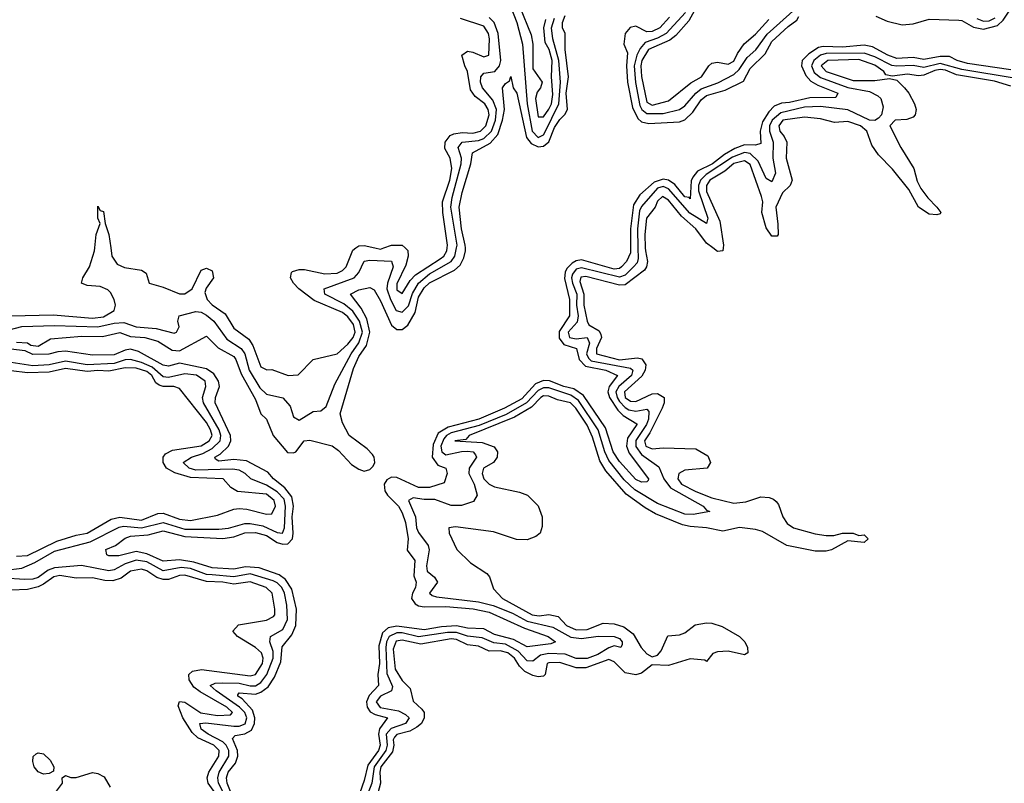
# Model space of a CAD drawing. Header units: inches. Extents: x 2710751 to 2829008, y 857003 to 965602.
# Tile 151 of 256: x 2752442 to 2756066, y 908030 to 910840. Entities that reach past the tile are written whole.
import ezdxf

# ---------------------------------------------------------------- set-up
doc = ezdxf.new("R2010")
doc.units = ezdxf.units.IN
doc.header["$MEASUREMENT"] = 0
doc.layers.add('C7950', color=7, linetype='Continuous')
doc.layers.add('C7951', color=7, linetype='Continuous')

msp = doc.modelspace()

# ---------------------------------------------------------------- linework, layer by layer
at = {"layer": 'C7950', "color": 2}
for points, elevation in [([(2752369.8, 909690.2), (2752450, 909711.1), (2752570, 909714.7), (2752730, 909709.4), (2752790, 909723), (2752825.6, 909725.6), (2752870, 909710.3), (2752944.1, 909704.1), (2753010, 909686), (2753019, 909690), (2753029.2, 909710), (2753024, 909730), (2753028.7, 909750), (2753090, 909766), (2753110, 909763.6), (2753130, 909752.9), (2753156.5, 909730), (2753204.7, 909664.7), (2753256.5, 909630), (2753270.2, 909610), (2753286.4, 909550), (2753325.6, 909485.6), (2753350, 909462), (2753410, 909448), (2753437.7, 909417.7), (2753450, 909378), (2753470, 909366), (2753522, 909398), (2753550, 909401), (2753570, 909416), (2753601.8, 909498.2), (2753661.5, 909610), (2753690, 909650.3), (2753703.2, 909690), (2753692.6, 909730), (2753667.9, 909767.9), (2753634.4, 909794.4), (2753564.7, 909830), (2753562.9, 909850), (2753673.3, 909890), (2753689.8, 909910), (2753710, 909951.6), (2753730, 909955.5), (2753810, 909952), (2753816.9, 909930), (2753795.8, 909870), (2753793.4, 909850), (2753806.7, 909810), (2753828, 909770), (2753850, 909764), (2753872.9, 909787.1), (2753887.1, 909832.9), (2753909.9, 909870.1), (2753950, 909904.4), (2754030.4, 909949.6), (2754043.4, 909970), (2754049.8, 910000)], 6), ([(2752410, 909750.5), (2752565.6, 909754.4), (2752710, 909742.2), (2752750, 909747.1), (2752789.6, 909770.4), (2752794, 909790), (2752789.6, 909810), (2752775.8, 909835.8), (2752766, 909846), (2752738.3, 909858.3), (2752690, 909862), (2752668.7, 909870), (2752674, 909890), (2752699, 909930), (2752717.2, 909990), (2752718.1, 910000)], 10), ([(2752430, 909652.7), (2752470, 909650.4), (2752482.8, 909642.8), (2752510, 909638), (2752554.8, 909665.2), (2752670, 909675.2), (2752746.1, 909673.9), (2752810, 909688.4), (2752850, 909674), (2752902, 909670), (2752950, 909656.9), (2753003.4, 909623.4), (2753030, 909621.6), (2753130, 909674.8), (2753172.5, 909632.5), (2753230, 909600.4), (2753237.4, 909590), (2753256.5, 909536.5), (2753310, 909442), (2753328.9, 909388.9), (2753350.7, 909370), (2753374.9, 909310), (2753427.5, 909247.5), (2753450, 909246), (2753458, 909250), (2753489, 909290), (2753510, 909293), (2753592, 909272), (2753614.9, 909254.9), (2753662.8, 909202.8), (2753690, 909186), (2753710, 909179), (2753730, 909184.2), (2753742.6, 909197.4), (2753748.5, 909210), (2753746.2, 909230), (2753740.3, 909240.3), (2753721.2, 909261.2), (2753654.7, 909310), (2753630, 909356), (2753621, 909390), (2753670, 909556.3), (2753690, 909601.1), (2753718.5, 909641.5), (2753731, 909690), (2753719.7, 909739.7), (2753698.9, 909778.9), (2753659.3, 909830), (2753690, 909846), (2753730, 909854), (2753746, 909846), (2753770, 909804.9), (2753810, 909715.5), (2753830, 909699.3), (2753850, 909699.3), (2753870, 909716.3), (2753897, 909763), (2753910, 909819.1), (2753930, 909853.4), (2753950, 909872), (2754041.7, 909918.3), (2754063.4, 909936.6), (2754076.8, 909963.2), (2754082.5, 909990), (2754082.3, 910000)], 2), ([(2752776.9, 910000), (2752780.7, 909970), (2752800.5, 909940.5), (2752827.7, 909927.7), (2752890, 909918.8), (2752906.8, 909906.8), (2752918, 909870), (2752970, 909855.5), (2753030, 909830.6), (2753050, 909830.7), (2753077.2, 909850), (2753110, 909918), (2753130, 909926), (2753150, 909916), (2753154.8, 909890), (2753127.9, 909852.1), (2753123.4, 909836.6), (2753132, 909810), (2753150, 909790.4), (2753197.7, 909757.7), (2753230, 909704.9), (2753284.8, 909664.8), (2753300.5, 909640.5), (2753330, 909562), (2753350.9, 909550.9), (2753370, 909553), (2753430, 909530.5), (2753466.6, 909533.4), (2753522, 909590), (2753610, 909610.4), (2753650, 909646.3), (2753669.8, 909670), (2753676.5, 909690), (2753670, 909718.9), (2753650, 909746), (2753630, 909762), (2753526.1, 909806.1), (2753469.2, 909850), (2753449.2, 909870), (2753439, 909890), (2753442, 909910), (2753446.3, 909913.7), (2753470, 909921), (2753490, 909920.7), (2753565.1, 909905.1), (2753610, 909907.7), (2753630, 909917.1), (2753642.9, 909930), (2753667.7, 909992.3), (2753678.5, 910000)], 10), ([(2754690, 910000), (2754690, 909982), (2754674.9, 909950), (2754656.9, 909930), (2754650, 909924.8), (2754630, 909922.6), (2754510, 909955.8), (2754490, 909953.1), (2754475.4, 909944.6), (2754455.6, 909924.4), (2754449.3, 909910.7), (2754447.4, 909887.4), (2754465.8, 909810), (2754465.2, 909750), (2754428, 909692), (2754427.7, 909667.7), (2754444.1, 909644.1), (2754491.8, 909630), (2754500.7, 909590), (2754524.9, 909564.9), (2754599.1, 909550), (2754642.4, 909530), (2754611.1, 909490), (2754606.7, 909470), (2754612.5, 909450), (2754643.1, 909403.1), (2754662.9, 909382.9), (2754713, 909353), (2754713.8, 909350), (2754679.5, 909300.5), (2754675.5, 909270), (2754684.9, 909244.9), (2754756.3, 909150), (2754755.5, 909144.5), (2754750, 909139), (2754730, 909138.4), (2754710, 909148.4), (2754650, 909214), (2754626.8, 909250), (2754597.9, 909337.9), (2754517.4, 909457.4), (2754481.5, 909481.5), (2754445.1, 909490), (2754391.4, 909511.4), (2754370, 909511.8), (2754340.4, 909499.6), (2754290, 909445.2), (2754226.4, 909410), (2754132.2, 909370), (2754019.5, 909340.5), (2753981.9, 909318.1), (2753963.2, 909276.8), (2753960.2, 909230), (2753980.4, 909200.4), (2754010.6, 909190), (2754015.8, 909170), (2754004.5, 909135.5), (2753950, 909118.3), (2753910, 909118), (2753830, 909155.1), (2753810, 909155.8), (2753793.6, 909146.4), (2753783.6, 909130), (2753786.1, 909106.1), (2753796, 909090), (2753835.8, 909050), (2753850, 909024.9), (2753861.5, 908990), (2753871.6, 908930), (2753867.7, 908887.7), (2753896, 908850), (2753892.7, 908792.7), (2753901.3, 908770), (2753898.7, 908750), (2753887.2, 908730), (2753883.6, 908710), (2753897, 908690), (2753910, 908682.2), (2753930, 908678.9), (2754010, 908680.9), (2754111.4, 908671.4), (2754170, 908658.9), (2754300.3, 908600.3), (2754386.8, 908570), (2754414, 908550), (2754396.9, 908543.1), (2754310, 908531.5), (2754259.4, 908559.4), (2754190, 908577.6), (2754150, 908598.7), (2754090, 908600.7), (2754050, 908609.2), (2753994.3, 908605.7), (2753930, 908594.4), (2753830, 908608), (2753798.4, 908601.6), (2753776.8, 908583.2), (2753764.2, 908535.8), (2753766, 908470), (2753760.2, 908430), (2753763.1, 908390), (2753727.7, 908352.3), (2753718, 908330), (2753720.2, 908310), (2753732.3, 908292.3), (2753750, 908282.4), (2753795.5, 908270), (2753766.3, 908230), (2753762.2, 908210), (2753769, 908170), (2753762.2, 908150), (2753723.8, 908096.2), (2753710, 908039.3), (2753685.4, 907970)], 2), ([(2754717.5, 910000), (2754718.6, 909961.4), (2754714.6, 909945.4), (2754701.3, 909930), (2754670, 909899.3), (2754650, 909892), (2754510, 909927.2), (2754490, 909921.4), (2754476.4, 909903.6), (2754473.3, 909890), (2754476.8, 909870), (2754493, 909830), (2754491.9, 909790), (2754498, 909750), (2754493.4, 909726.6), (2754460.2, 909690), (2754465.5, 909670), (2754490, 909665.9), (2754530.4, 909670), (2754539.3, 909650), (2754528.7, 909610), (2754534.9, 909594.9), (2754545.1, 909585.1), (2754690, 909557.3), (2754698.9, 909550), (2754694, 909530), (2754647.6, 909490), (2754636.3, 909470), (2754640.8, 909450), (2754650, 909435.2), (2754670, 909413.2), (2754684.4, 909404.4), (2754710, 909399), (2754750, 909406.4), (2754757.5, 909397.5), (2754756.1, 909370), (2754749.4, 909350), (2754709.1, 909290.9), (2754709.1, 909269.1), (2754730, 909239.7), (2754794.5, 909194.5), (2754812.2, 909150), (2754837.2, 909117.2), (2754957.3, 909050), (2754970, 909034.8), (2754982, 909030), (2754920.8, 909019.2), (2754890, 909020.3), (2754790, 909059.8), (2754706.4, 909110), (2754666.7, 909146.7), (2754610, 909218), (2754595, 909250), (2754570.6, 909330), (2754498.5, 909438.5), (2754470, 909458.4), (2754390, 909484.9), (2754370, 909485.5), (2754350, 909475.9), (2754306.8, 909430), (2754232.7, 909387.3), (2754132.9, 909347.1), (2754030, 909319), (2754013.4, 909310), (2754002.5, 909297.5), (2753991.8, 909270), (2753996, 909250), (2754010, 909238.5), (2754068.6, 909251.4), (2754090, 909251.8), (2754110.8, 909250), (2754119, 909239), (2754123, 909230), (2754096, 909190), (2754095.3, 909170), (2754114.9, 909130), (2754125.3, 909090), (2754112.7, 909067.3), (2754067.8, 909052.2), (2754030, 909052.3), (2753970, 909074.2), (2753930, 909074.2), (2753890, 909080.5), (2753873.4, 909070), (2753899, 909010), (2753902.8, 908970), (2753910, 908953), (2753945.1, 908905.1), (2753948.8, 908888.8), (2753939, 908830), (2753941.3, 908810), (2753968.9, 908788.9), (2753979.5, 908770), (2753950.6, 908730), (2753960.6, 908720.6), (2753975.6, 908715.6), (2754130, 908697.6), (2754184.2, 908684.2), (2754255.2, 908655.2), (2754310, 908626.8), (2754404.1, 908604.1), (2754470, 908567.7), (2754510, 908562.7), (2754571.2, 908571.2), (2754630, 908570.3), (2754650, 908562), (2754659.3, 908550), (2754659.3, 908540.7), (2754654, 908530), (2754630, 908535.1), (2754610, 908528.6), (2754570, 908504.2), (2754530, 908489.1), (2754490, 908488.4), (2754450, 908504.7), (2754390, 908507.1), (2754359.4, 908500.6), (2754330, 908478.5), (2754310, 908479.8), (2754276.2, 908516.2), (2754230, 908541.6), (2754187, 908547), (2754144.7, 908564.7), (2754090, 908570.6), (2754050, 908584.9), (2754015.9, 908584.1), (2753910, 908568.7), (2753850, 908583.2), (2753830, 908583.4), (2753802.2, 908570), (2753792, 908550), (2753789.5, 908530), (2753793.6, 908433.6), (2753814.1, 908385.9), (2753810.2, 908369.8), (2753770, 908349.7), (2753753.6, 908330), (2753769.1, 908309.1), (2753835.8, 908295.8), (2753862.4, 908282.4), (2753874.9, 908270), (2753861.3, 908250), (2753809.1, 908230.9), (2753790.9, 908210), (2753794, 908170), (2753790.1, 908150), (2753746.7, 908090), (2753737.5, 908030), (2753714.3, 907970)], 6), ([(2753749.5, 910000), (2753770, 909995.5), (2753781.9, 910000)], 10), ([(2754744.5, 910000), (2754744.8, 909990), (2754752.4, 909950), (2754749.3, 909930.7), (2754741.3, 909918.7), (2754670, 909863.8), (2754650, 909863.1), (2754525.6, 909894.4), (2754507.6, 909892.4), (2754503.9, 909876.1), (2754518.2, 909830), (2754518.9, 909790), (2754530.3, 909730), (2754536.5, 909716.5), (2754574.8, 909694.8), (2754581, 909681), (2754583.2, 909670), (2754565.4, 909630), (2754564.9, 909610), (2754650, 909588.8), (2754716.2, 909596.2), (2754732, 909592), (2754746.7, 909570), (2754743.9, 909550), (2754731.7, 909528.3), (2754667.6, 909470), (2754670.4, 909450), (2754690, 909435.6), (2754710, 909434.3), (2754770, 909463.6), (2754790, 909464.4), (2754813.4, 909450), (2754814.3, 909430), (2754806.2, 909410), (2754760.9, 909319.1), (2754741.8, 909290), (2754746.3, 909270), (2754770, 909261.1), (2754810, 909264.4), (2754930, 909261), (2754974.4, 909234.4), (2754984.7, 909210), (2754972, 909190), (2754890, 909182), (2754867.7, 909170), (2754864.4, 909150), (2754878.4, 909130), (2754930, 909103.5), (2754990, 909080.7), (2755070, 909060.3), (2755114.3, 909065.7), (2755170, 909084), (2755201, 909081), (2755216, 909076), (2755226.4, 909066.4), (2755235.3, 909055.3), (2755250.5, 909010), (2755266.4, 908986.4), (2755290.3, 908970.3), (2755370, 908948), (2755410, 908942), (2755438.6, 908941.4), (2755470, 908950.8), (2755510, 908950.8), (2755530, 908942), (2755550, 908944.7), (2755564.7, 908930), (2755550, 908915.3), (2755490, 908922), (2755430, 908889.3), (2755410, 908883.7), (2755370, 908884.5), (2755265.3, 908905.3), (2755175.8, 908955.8), (2755150, 908963.6), (2755091.3, 908971.3), (2755030, 908957.6), (2754969.5, 908969.5), (2754910, 908975.1), (2754881.4, 908981.4), (2754782, 909022), (2754743.5, 909043.5), (2754674.3, 909094.3), (2754599.6, 909179.6), (2754576.9, 909216.9), (2754550, 909303.7), (2754530, 909347.3), (2754488.4, 909410), (2754469.4, 909430), (2754421.2, 909441.2), (2754390, 909454.6), (2754370, 909455.5), (2754360.3, 909450), (2754325.5, 909414.5), (2754263.3, 909376.7), (2754096.3, 909310), (2754084.5, 909295.5), (2754044, 909290), (2754143.6, 909283.6), (2754188, 909268), (2754200.3, 909250), (2754198.7, 909230), (2754186, 909210), (2754148.9, 909190), (2754144.4, 909170), (2754150.4, 909150), (2754170, 909130.4), (2754190, 909121.3), (2754281.4, 909101.4), (2754311.3, 909090), (2754350.6, 909050.6), (2754364.7, 909010), (2754365.4, 908974.6), (2754358, 908950), (2754342, 908938), (2754310, 908926), (2754270, 908926.6), (2754185.2, 908954.8), (2754046.4, 908973.6), (2754022, 908970), (2754022.8, 908950), (2754051, 908890), (2754101.1, 908841.1), (2754161.6, 908801.6), (2754170.7, 908790), (2754185.2, 908745.2), (2754218.8, 908710), (2754327.7, 908650), (2754353.7, 908646.3), (2754390, 908650.4), (2754423.6, 908643.6), (2754454.4, 908610), (2754490, 908594.7), (2754530, 908596.2), (2754590, 908618.9), (2754630, 908616.5), (2754665.7, 908605.7), (2754699.7, 908579.7), (2754729, 908530), (2754750, 908506), (2754770, 908494.9), (2754790, 908500.7), (2754803.3, 908516.7), (2754827.6, 908572.4), (2754870, 908575.5), (2754890, 908584), (2754927.6, 908612.4), (2754970, 908620.4), (2754990, 908619.3), (2755026.9, 908606.9), (2755091, 908570), (2755111, 908550), (2755121, 908530), (2755122, 908510), (2755110, 908502), (2755050, 908516.2), (2755010, 908514), (2754993.2, 908506.8), (2754970, 908478), (2754963.1, 908483.1), (2754910, 908487.3), (2754830, 908463.6), (2754770, 908465.1), (2754730, 908434.7), (2754710, 908428.2), (2754670, 908436.4), (2754630, 908476.3), (2754610, 908485.4), (2754525.5, 908454.5), (2754490, 908455.1), (2754430, 908474), (2754390, 908473.1), (2754383, 908470), (2754376, 908430), (2754370, 908424), (2754350, 908422), (2754330, 908426), (2754301.2, 908441.2), (2754281, 908461), (2754263.5, 908490), (2754238.7, 908510), (2754210, 908516.8), (2754170, 908516.1), (2754130, 908533.8), (2754090, 908539.8), (2754050, 908559.4), (2754030, 908561.5), (2753918.6, 908541.4), (2753850, 908557), (2753827.4, 908552.6), (2753816.5, 908523.5), (2753823.9, 908450), (2753850, 908408.4), (2753879.1, 908379.1), (2753890, 908332), (2753922.6, 908302.6), (2753930.6, 908290), (2753930.4, 908270), (2753921.1, 908250), (2753904.2, 908235.8), (2753878.3, 908221.7), (2753830, 908209.7), (2753821.2, 908198.8), (2753816.9, 908190), (2753819, 908170), (2753814.2, 908145.8), (2753771.3, 908090), (2753767.3, 908070), (2753769.3, 908030), (2753753.4, 907970)], 10), ([(2753860.7, 910000), (2753870, 909990.8), (2753871.8, 909970), (2753863.7, 909936.3), (2753830, 909868), (2753830, 909845.5), (2753850, 909833), (2753879.6, 909880.4), (2753898.3, 909901.7), (2753990, 909959.6), (2754003.5, 909970), (2754014.2, 909990), (2754015.1, 910000)], 10), ([(2755031.2, 910000), (2755030, 909989.4), (2755010, 909987.3), (2754993.1, 910000)], 10), ([(2753241.2, 907941.2), (2753205.5, 908030), (2753202.5, 908050), (2753208.9, 908070), (2753236, 908104), (2753245, 908130), (2753243.1, 908150), (2753225.7, 908194.3), (2753234.9, 908205.1), (2753270, 908211.9), (2753294.5, 908225.5), (2753306.3, 908250), (2753307.4, 908270), (2753298.3, 908298.3), (2753260.1, 908340.1), (2753245.1, 908350), (2753245.3, 908354.7), (2753250, 908362.8), (2753310, 908358), (2753330, 908364.4), (2753355.8, 908384.2), (2753380.3, 908419.7), (2753403.1, 908476.9), (2753408.2, 908531.8), (2753443.7, 908576.3), (2753457.8, 908610), (2753461.2, 908670), (2753443.7, 908743.7), (2753420, 908780), (2753397, 908797), (2753323.1, 908823.1), (2753273.1, 908826.9), (2753230, 908817.8), (2753150, 908822.2), (2753083.3, 908843.3), (2753030, 908852), (2752970, 908847.7), (2752910, 908874.2), (2752870, 908882.2), (2752806.9, 908866.9), (2752770, 908867), (2752762, 908870), (2752759, 908890), (2752794.9, 908905.1), (2752830, 908931.8), (2752850, 908939.6), (2752915.3, 908944.7), (2752970, 908958.6), (2753050, 908937.6), (2753190, 908931), (2753230, 908936.2), (2753270, 908951.1), (2753310, 908953.2), (2753350, 908941.6), (2753390, 908916.5), (2753410, 908910.2), (2753428.8, 908911.2), (2753446.2, 908930), (2753449, 908950), (2753445.2, 909010), (2753449.1, 909050), (2753443.7, 909083.7), (2753417.7, 909117.7), (2753375.6, 909150), (2753354.9, 909174.9), (2753276.6, 909216.6), (2753230, 909222), (2753174.8, 909214.8), (2753162.4, 909222.4), (2753159.5, 909230), (2753179.4, 909240.6), (2753209.8, 909270), (2753218.5, 909290), (2753217.7, 909310), (2753161.1, 909430), (2753162, 909450), (2753176.9, 909490), (2753174, 909510), (2753156.5, 909536.5), (2753130, 909555.6), (2753030, 909576.2), (2752990, 909565.1), (2752970, 909568.4), (2752879.3, 909619.3), (2752850, 909627.3), (2752830, 909624.4), (2752790, 909606.8), (2752710, 909605.4), (2752610, 909619.6), (2752581.7, 909618.3), (2752549.6, 909609.6), (2752490, 909607.6), (2752462, 909622), (2752388.7, 909630)], 2), ([(2752390, 908814), (2752450, 908821.7), (2752497.4, 908842.6), (2752570, 908883.8), (2752701.6, 908918.4), (2752807.9, 908972.1), (2752824.4, 908975.6), (2752890.4, 908969.6), (2752970, 908990.1), (2753050, 908964.5), (2753174.7, 908965.3), (2753210, 908968.4), (2753270, 908986), (2753290, 908985.5), (2753336.9, 908976.9), (2753390, 908952.3), (2753409.7, 908950.3), (2753417, 908970), (2753420.5, 909050), (2753414.9, 909074.9), (2753390, 909102.2), (2753350, 909126.9), (2753292.3, 909150), (2753271.6, 909170), (2753250, 909182), (2753225.4, 909185.4), (2753090, 909182.7), (2753065.6, 909190), (2753043.6, 909210), (2753074.5, 909230), (2753116.5, 909243.5), (2753150, 909261.3), (2753180.3, 909290), (2753182.2, 909310), (2753175.6, 909330), (2753118.9, 909430), (2753114.2, 909450), (2753127.1, 909490), (2753124.4, 909510), (2753092.2, 909532.2), (2753050, 909536.5), (2752990, 909523.4), (2752970, 909525.5), (2752930, 909560.8), (2752890, 909578.6), (2752850, 909589.9), (2752830, 909587.9), (2752790, 909574.5), (2752690, 909569.9), (2752610, 909583), (2752550, 909569.9), (2752490, 909566.2), (2752410, 909578.7)], 6), ([(2752430, 908866), (2752470, 908868.3), (2752578.6, 908921.4), (2752650, 908943.2), (2752690, 908950.3), (2752778.6, 909001.4), (2752810, 909009.3), (2752890, 908997.6), (2752950, 909023.2), (2752970, 909023.6), (2753030, 909002), (2753070, 908997.4), (2753170, 909017.1), (2753230, 909039.1), (2753250, 909040.5), (2753278, 909038), (2753350, 909020.5), (2753370, 909022), (2753383.6, 909050), (2753378.9, 909070), (2753350, 909093.6), (2753243.3, 909103.3), (2753218.9, 909118.9), (2753190.7, 909150.7), (2753070, 909155), (2753012.5, 909172.5), (2752982.7, 909190), (2752969.3, 909210), (2752969.3, 909230), (2752978.3, 909241.7), (2753003.9, 909256.1), (2753110, 909271.5), (2753139.7, 909290), (2753149.7, 909310), (2753144.5, 909330), (2753130, 909357.4), (2753030, 909482.7), (2753009.6, 909489.6), (2752970.3, 909489.7), (2752954.6, 909494.6), (2752943.4, 909503.4), (2752928.7, 909530), (2752910, 909545.3), (2752870, 909557.5), (2752830, 909559.4), (2752770, 909546.3), (2752730, 909549), (2752690, 909545), (2752610, 909556.3), (2752550, 909542.6), (2752470, 909540.2), (2752410, 909547.7)], 10), ([(2753195, 907990), (2753174.1, 908030), (2753170.6, 908050), (2753175.8, 908070), (2753211, 908129), (2753211.3, 908150), (2753201.8, 908170), (2753190, 908182.3), (2753135.1, 908210), (2753110, 908228.7), (2753105.1, 908250), (2753127.3, 908252.7), (2753230, 908239.5), (2753250, 908239.4), (2753271.3, 908248.7), (2753277.4, 908270), (2753270, 908290.7), (2753250.3, 908310.3), (2753164.7, 908370), (2753142.9, 908390), (2753161.3, 908398.7), (2753190, 908399.7), (2753250, 908397.9), (2753290, 908388.1), (2753310, 908388.1), (2753330, 908401.1), (2753352, 908430), (2753375.4, 908490), (2753374.6, 908514.6), (2753362.3, 908550), (2753365.1, 908570), (2753410, 908596), (2753428.1, 908631.9), (2753424.8, 908684.8), (2753416, 908730), (2753407.1, 908750), (2753390, 908767.9), (2753375.2, 908775.2), (2753290, 908800.2), (2753230, 908789.9), (2753150, 908796.6), (2753130, 908798.7), (2753070, 908819.9), (2753036.6, 908823.4), (2752970, 908811.4), (2752910, 908844.5), (2752870, 908851.2), (2752830, 908837.8), (2752790, 908814.8), (2752770, 908811.7), (2752668.8, 908831.2), (2752570, 908822.2), (2752546.4, 908813.6), (2752510, 908787.3), (2752490, 908781.5), (2752459.5, 908779.5), (2752385.1, 908785.1)], 6), ([(2753170, 907981.6), (2753135.1, 908030), (2753132.1, 908050), (2753138.5, 908070), (2753175.3, 908130), (2753175.6, 908150), (2753156.9, 908170), (2753097, 908197), (2753076.1, 908216.1), (2753042.3, 908270), (2753025.4, 908314.6), (2753029.7, 908330.3), (2753050, 908328.2), (2753108.8, 908288.8), (2753170, 908279.2), (2753218.3, 908281.7), (2753224.5, 908290), (2753204.2, 908310), (2753105.9, 908365.9), (2753083.3, 908383.3), (2753066, 908410), (2753064.5, 908430), (2753077.4, 908442.6), (2753111, 908449), (2753290, 908424.9), (2753310, 908430.4), (2753335.6, 908470), (2753338.3, 908490), (2753331.3, 908510), (2753310, 908529.5), (2753244, 908570), (2753226, 908590), (2753247.7, 908612.3), (2753350, 908630.4), (2753376.2, 908643.8), (2753380.7, 908650), (2753380.7, 908670), (2753371.3, 908730), (2753349.3, 908750), (2753290, 908771.4), (2753230, 908762.8), (2753190, 908770.5), (2753130, 908772), (2753050, 908796), (2753030, 908794.8), (2752990, 908780.3), (2752970, 908779.3), (2752946.6, 908786.6), (2752910, 908811.8), (2752890, 908817.6), (2752850, 908810.8), (2752815.2, 908784.8), (2752785.1, 908774.9), (2752755.8, 908775.8), (2752710, 908785.4), (2752650, 908785.1), (2752590, 908795), (2752567.2, 908790), (2752530, 908762.3), (2752510, 908753.3), (2752470, 908743.5), (2752410, 908740.8)], 10), ([(2752569.6, 907990.4), (2752599.3, 908030), (2752598, 908050), (2752610, 908058), (2752630, 908050.8), (2752650, 908050.7), (2752710, 908068.7), (2752730, 908065.7), (2752753.3, 908053.3), (2752775.2, 908015.2)], 10)]:
    msp.add_lwpolyline(points, dxfattribs=dict(at, elevation=elevation))
at = {"layer": 'C7950', "color": 2, "elevation": 10}
msp.add_lwpolyline([(2752530, 908063.7), (2752510, 908072), (2752495.6, 908090), (2752489.6, 908110), (2752491.9, 908128.1), (2752502.3, 908137.7), (2752510, 908141.6), (2752530, 908138), (2752554.4, 908114.4), (2752567.3, 908090), (2752566, 908074), (2752550, 908066)], close=True, dxfattribs=at)
at = {"layer": 'C7951', "color": 2}
for points, elevation in [([(2754230, 910938), (2754271.7, 910830), (2754292.7, 910750), (2754310.1, 910530), (2754328.1, 910430), (2754350, 910406.8), (2754370, 910416.5), (2754375, 910425), (2754426.4, 910530), (2754432.3, 910610), (2754426.6, 910690), (2754404.3, 910770), (2754399.2, 910810), (2754410, 910845.7)], 6), ([(2754281.6, 910890), (2754324.5, 910784.5), (2754330.4, 910750), (2754330, 910658.8), (2754364.4, 910610), (2754358.4, 910590), (2754346.2, 910573.8), (2754340.7, 910550), (2754350, 910482.8), (2754370, 910482.4), (2754390, 910510.4), (2754399.4, 910530), (2754404.5, 910564.5), (2754399.7, 910630), (2754401.5, 910690), (2754390.6, 910730), (2754376.4, 910756.4), (2754370.6, 910810), (2754379, 910841)], 10), ([(2754892.8, 910867.2), (2754821.8, 910790), (2754790, 910772.5), (2754744.3, 910755.7), (2754725.2, 910734.8), (2754713.4, 910710), (2754703.1, 910670), (2754708.5, 910608.5), (2754724.6, 910524.6), (2754732.1, 910510), (2754750, 910495.5), (2754810, 910495), (2754870, 910509.2), (2754890, 910523.6), (2754930.8, 910570), (2754950, 910585.2), (2755011.7, 910608.3), (2755070, 910638), (2755090, 910656.5), (2755119, 910701), (2755151, 910729), (2755193.4, 910786.6), (2755298.8, 910881.2)], 6), ([(2754926.1, 910873.9), (2754904.3, 910835.7), (2754857.4, 910782.6), (2754835.1, 910764.9), (2754756.9, 910730), (2754731.3, 910690), (2754727.6, 910670), (2754730, 910631.3), (2754750, 910536.4), (2754770, 910526.2), (2754830, 910542), (2754912.7, 910607.3), (2754952, 910630), (2754978, 910670), (2754990, 910680.5), (2755010, 910683.8), (2755050, 910677), (2755070, 910687.2), (2755083.8, 910716.2), (2755108.7, 910751.3), (2755150, 910787), (2755199, 910841)], 10), ([(2755592.7, 910852.7), (2755634.8, 910834.8), (2755690, 910821.7), (2755730, 910825.3), (2755790, 910842.2), (2755898.9, 910838.9), (2755910, 910837.4), (2755952.6, 910812.6), (2755990, 910805.5), (2756040.7, 910819.3), (2756061.9, 910838.1), (2756096.3, 910890)], 2), ([(2754015.1, 910000), (2754016, 910010), (2753998.7, 910130), (2753997.8, 910170), (2754025.6, 910250), (2754032.4, 910292.4), (2754026.6, 910330), (2754006.4, 910366.4), (2754008.3, 910390), (2754026.5, 910413.5), (2754040, 910420), (2754070, 910424.5), (2754110, 910422.9), (2754137.6, 910430), (2754157.4, 910450), (2754169.8, 910490), (2754166.4, 910510), (2754154, 910530), (2754118.1, 910558.1), (2754101.5, 910581.5), (2754090, 910649), (2754079.7, 910670), (2754069.5, 910710), (2754090, 910724), (2754110, 910720.5), (2754150, 910703), (2754168.7, 910710), (2754170.8, 910770), (2754168, 910790), (2754150, 910816.4), (2754064.9, 910844.9)], 10), ([(2754049.8, 910000), (2754051.9, 910010), (2754029.1, 910150), (2754034.1, 910185.9), (2754067.3, 910310), (2754068, 910330), (2754055.4, 910370), (2754070.9, 910389.1), (2754130, 910395.5), (2754150, 910402.8), (2754177.9, 910430), (2754192.8, 910470), (2754196.7, 910510), (2754183.8, 910543.8), (2754145.7, 910590), (2754138.5, 910610), (2754138.9, 910630), (2754150, 910643.1), (2754190.6, 910649.4), (2754207.7, 910670), (2754213.3, 910690), (2754202.4, 910790), (2754187.8, 910830), (2754170, 910848.7)], 6), ([(2754082.3, 910000), (2754082, 910010), (2754067.5, 910070), (2754059.8, 910150), (2754070, 910204), (2754102.4, 910310), (2754108.5, 910350), (2754174, 910386), (2754202.3, 910417.7), (2754219.4, 910470), (2754226.3, 910510), (2754219.3, 910590), (2754230, 910606), (2754244.7, 910615.3), (2754250, 910631.3), (2754258, 910590), (2754271.3, 910570), (2754307, 910407), (2754324.3, 910384.3), (2754350, 910372.8), (2754370, 910375.2), (2754389.2, 910390.8), (2754410, 910443.1), (2754430, 910473.4), (2754448.9, 910491.1), (2754457.6, 910510), (2754453.3, 910570), (2754462, 910630), (2754449.8, 910730.2), (2754449.4, 910789.4), (2754439.3, 910810), (2754439.6, 910830), (2754450, 910855.5)], 2), ([(2754833.7, 910850), (2754797.6, 910810), (2754770, 910796.9), (2754750, 910795.1), (2754710, 910817), (2754688.4, 910811.6), (2754670.5, 910790), (2754666, 910750), (2754678.5, 910718.5), (2754675.8, 910670), (2754679.2, 910610), (2754697.4, 910517.4), (2754716.8, 910476.8), (2754730, 910464.9), (2754758, 910458), (2754870, 910464.6), (2754890, 910471.6), (2754919.9, 910500.1), (2754950, 910544.9), (2754970, 910560.8), (2755038.7, 910581.3), (2755105.8, 910614.2), (2755130, 910660.4), (2755185.6, 910714.4), (2755210, 910759.5), (2755270, 910815.2), (2755301.8, 910838.2), (2755310, 910851.6)], 2), ([(2755964.3, 910844.3), (2755990, 910835.1), (2756010, 910836.4), (2756032.7, 910847.3)], 6), ([(2756090, 910656), (2755930, 910678.9), (2755892, 910690), (2755864.5, 910704.5), (2755830, 910705.2), (2755770, 910693.7), (2755730, 910701.1), (2755670, 910697.7), (2755637, 910710), (2755580.3, 910740.3), (2755550, 910746.5), (2755470, 910739.4), (2755398.7, 910741.3), (2755382.6, 910737.4), (2755345.9, 910714.1), (2755322.4, 910690), (2755318.9, 910670), (2755335.1, 910635.1), (2755354.4, 910614.4), (2755379.1, 910599.1), (2755453, 910570), (2755446, 910554), (2755350, 910552.6), (2755274.9, 910534.9), (2755246.4, 910533.6), (2755218.6, 910521.4), (2755199, 910501), (2755176, 910464), (2755167.4, 910430), (2755170, 910384), (2755150, 910378.7), (2755110, 910379.3), (2755074.3, 910365.7), (2755035.7, 910344.3), (2754991.6, 910310), (2754937.2, 910282.8), (2754919.1, 910260.9), (2754913.3, 910246.7), (2754910, 910181.2), (2754906.3, 910186.3), (2754890, 910188.6), (2754853.1, 910233.1), (2754830, 910249), (2754810, 910252.8), (2754777.7, 910242.3), (2754724.9, 910195.1), (2754701.2, 910158.8), (2754690.1, 910070), (2754690, 910000)], 2), ([(2756110, 910623.2), (2755910, 910656.9), (2755830, 910679.6), (2755770, 910664.9), (2755730, 910671.9), (2755670, 910668.6), (2755651.5, 910671.5), (2755590, 910703.2), (2755550, 910717.4), (2755410, 910715.3), (2755390, 910709.2), (2755364.6, 910690), (2755356.6, 910670), (2755365.6, 910645.6), (2755390, 910628), (2755490, 910590.9), (2755570, 910576.2), (2755600.4, 910560.4), (2755612, 910550), (2755619.9, 910519.9), (2755614.2, 910490), (2755602.8, 910477.2), (2755590, 910468.7), (2755570, 910470.8), (2755490, 910509), (2755390, 910520.2), (2755330, 910518.7), (2755243.1, 910496.9), (2755211, 910470), (2755202.1, 910450), (2755201.3, 910430), (2755214.7, 910390), (2755213.8, 910330), (2755224.2, 910275.8), (2755210, 910243.6), (2755190, 910256.2), (2755159.5, 910319.5), (2755130, 910348.2), (2755110, 910351.1), (2755065.5, 910334.5), (2754969.2, 910270.8), (2754947.3, 910250), (2754940.1, 910230), (2754940.4, 910210), (2754974.9, 910110), (2754970, 910089.6), (2754908, 910128), (2754830, 910218), (2754810, 910226), (2754790, 910219.6), (2754730, 910152.1), (2754723.7, 910136.3), (2754715.4, 910070), (2754717.5, 910000)], 6), ([(2756090, 910596), (2756030, 910613.4), (2755890, 910636.8), (2755850, 910653.9), (2755830, 910656.7), (2755810, 910653.5), (2755770, 910635.9), (2755750, 910634), (2755710, 910639.7), (2755653, 910633), (2755630, 910637.2), (2755622.9, 910650), (2755590, 910672.4), (2755530, 910693.9), (2755416, 910690), (2755392.2, 910670), (2755410.6, 910650), (2755510, 910616.2), (2755590, 910616.5), (2755644, 910624), (2755670, 910618), (2755698.8, 910590), (2755714.8, 910570), (2755736, 910530), (2755741, 910510), (2755738, 910490), (2755730, 910482), (2755707.1, 910472.9), (2755664.7, 910470), (2755644.9, 910450), (2755685.5, 910370), (2755732.4, 910292.4), (2755745.5, 910245.5), (2755758.4, 910218.4), (2755784.1, 910184.1), (2755818, 910150), (2755832, 910130), (2755830, 910126), (2755818, 910122), (2755790, 910124), (2755749.6, 910149.6), (2755714.9, 910214.9), (2755654.3, 910290), (2755602.6, 910342.6), (2755578.2, 910378.2), (2755559.7, 910430), (2755537, 910450), (2755490, 910465.1), (2755441.5, 910461.5), (2755390, 910475.6), (2755330, 910481.3), (2755250.7, 910470), (2755235.6, 910450), (2755239.5, 910430), (2755256.3, 910410), (2755265.5, 910390), (2755263, 910330), (2755284.9, 910250), (2755278, 910230), (2755250, 910202.7), (2755224.9, 910150), (2755232.7, 910087.3), (2755233.4, 910050), (2755230, 910044), (2755210, 910044), (2755190, 910074), (2755174, 910130), (2755176.9, 910170), (2755172.6, 910190), (2755130, 910307.3), (2755110, 910320.9), (2755070, 910310.6), (2755037, 910283), (2754982.4, 910250), (2754969.4, 910230), (2754970, 910207.7), (2755019.1, 910099.1), (2755032.4, 910010), (2755031.2, 910000)], 10), ([(2754993.1, 910000), (2754970, 910017.4), (2754930.5, 910070.5), (2754877.5, 910117.5), (2754830, 910175.4), (2754808.2, 910190), (2754790, 910171.8), (2754781.3, 910150), (2754748.4, 910110), (2754743, 910050), (2754744.5, 910000)], 10), ([(2752718.1, 910000), (2752722.7, 910050), (2752738, 910090), (2752729.3, 910110), (2752730, 910154), (2752738, 910138), (2752750, 910134), (2752756, 910090), (2752770.5, 910050), (2752776.9, 910000)], 10), ([(2753678.5, 910000), (2753690, 910008.2), (2753710, 910008.7), (2753749.5, 910000)], 10), ([(2753781.9, 910000), (2753810, 910010.6), (2753850, 910010.6), (2753860.7, 910000)], 10)]:
    msp.add_lwpolyline(points, dxfattribs=dict(at, elevation=elevation))

doc.saveas('drawing.dxf')
